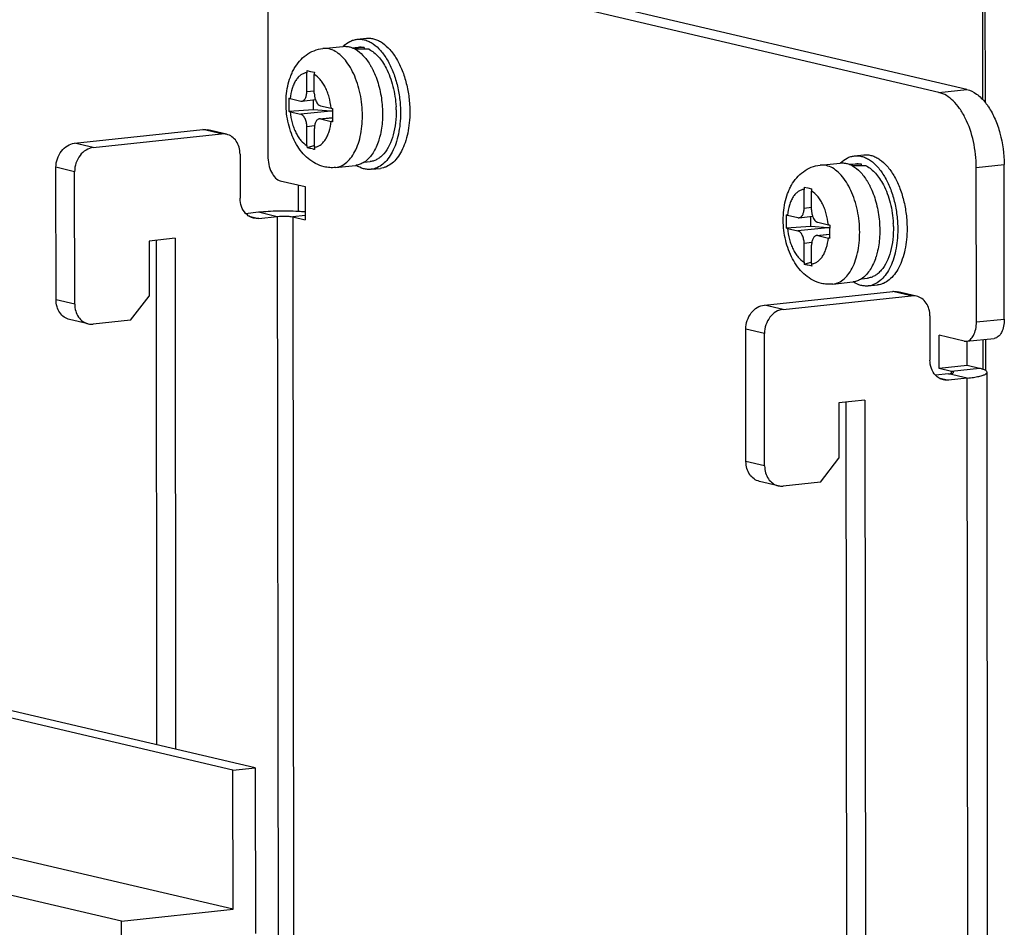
# Model space of a CAD drawing. Header units: millimetres. Extents: x 0 to 2731, y -3524 to -2222.
# Tile 156 of 221: x 2285 to 2329, y -3255 to -3214. Entities that reach past the tile are written whole.
import ezdxf

# ---------------------------------------------------------------- set-up
doc = ezdxf.new("R2010")
doc.units = ezdxf.units.MM
doc.header["$LTSCALE"] = 46.255
doc.layers.add('00_COMPONENTS', color=7, linetype='CONTINUOUS')

msp = doc.modelspace()

# ---------------------------------------------------------------- linework, layer by layer
at = {"layer": '00_COMPONENTS', "color": 7}
for p, q in [((2327.991, -3217.921), (2327.942, -3169.136)), ((2327.88, -3217.791), (2327.831, -3169.406)), ((2325.91, -3217.461), (2297.561, -3210.811)), ((2327.157, -3217.329), (2298.807, -3210.679)), ((2295.896, -3213.383), (2295.903, -3220.295)), ((2298.363, -3215.498), (2299.261, -3215.402)), ((2299.666, -3215.46), (2299.937, -3215.431)), ((2299.9, -3215.083), (2300.315, -3215.039)), ((2300.206, -3215.449), (2300.206, -3215.529)), ((2297.647, -3217.417), (2297.646, -3216.58)), ((2297.65, -3216.479), (2297.815, -3216.518)), ((2297.815, -3216.518), (2297.984, -3216.557)), ((2297.981, -3217.495), (2297.98, -3216.658)), ((2296.898, -3217.735), (2297.37, -3217.846)), ((2297.422, -3217.849), (2298.029, -3217.784)), ((2297.949, -3218.236), (2297.948, -3217.793)), ((2298.259, -3218.054), (2298.73, -3218.165)), ((2297.949, -3218.236), (2296.847, -3218.314)), ((2296.899, -3218.327), (2297.37, -3218.438)), ((2298.715, -3218.295), (2297.949, -3218.236)), ((2298.207, -3218.643), (2298.79, -3218.581)), ((2298.26, -3218.647), (2298.731, -3218.757)), ((2287.256, -3219.733), (2292.992, -3219.123)), ((2288.09, -3219.929), (2293.826, -3219.319)), ((2294.055, -3219.333), (2293.221, -3219.137)), ((2297.65, -3219.834), (2297.649, -3218.997)), ((2297.983, -3219.913), (2297.982, -3219.075)), ((2297.983, -3219.83), (2297.654, -3219.934)), ((2294.658, -3220.218), (2294.66, -3222.193)), ((2322.135, -3220.299), (2322.55, -3220.254)), ((2298.929, -3220.818), (2299.827, -3220.722)), ((2300.21, -3220.581), (2300.481, -3220.552)), ((2320.598, -3220.713), (2321.496, -3220.618)), ((2321.901, -3220.675), (2322.172, -3220.647)), ((2322.441, -3220.664), (2322.441, -3220.745)), ((2328.835, -3227.595), (2328.828, -3220.683)), ((2286.432, -3226.734), (2286.426, -3220.809)), ((2287.266, -3226.93), (2287.26, -3221.005)), ((2300.518, -3220.9), (2300.934, -3220.856)), ((2327.588, -3227.728), (2327.581, -3220.815)), ((2295.339, -3247.669), (2184.164, -3221.59)), ((2296.46, -3221.413), (2297.572, -3221.674)), ((2297.262, -3221.601), (2297.264, -3222.771)), ((2294.341, -3247.775), (2183.166, -3221.696)), ((2297.572, -3221.674), (2297.573, -3223.155)), ((2319.882, -3222.633), (2319.881, -3221.795)), ((2319.885, -3221.695), (2320.05, -3221.734)), ((2320.05, -3221.734), (2320.219, -3221.773)), ((2320.216, -3222.711), (2320.215, -3221.874)), ((2294.91, -3222.87), (2295.49, -3222.808)), ((2319.133, -3222.951), (2319.605, -3223.061)), ((2295.492, -3223.092), (2296.324, -3223.004)), ((2297.017, -3223.025), (2297.573, -3223.155)), ((2319.657, -3223.065), (2320.264, -3223)), ((2320.184, -3223.452), (2320.184, -3223.009)), ((2320.494, -3223.27), (2320.966, -3223.38)), ((2320.184, -3223.452), (2319.082, -3223.53)), ((2319.134, -3223.543), (2319.605, -3223.654)), ((2320.95, -3223.511), (2320.184, -3223.452)), ((2320.442, -3223.859), (2321.025, -3223.797)), ((2291.752, -3223.984), (2290.588, -3224.108)), ((2290.588, -3224.108), (2290.591, -3226.576)), ((2290.942, -3246.638), (2290.919, -3224.072)), ((2291.752, -3223.984), (2291.776, -3246.833)), ((2319.885, -3225.05), (2319.884, -3224.213)), ((2320.495, -3223.862), (2320.966, -3223.973)), ((2320.218, -3225.128), (2320.217, -3224.291)), ((2320.218, -3225.046), (2319.889, -3225.15)), ((2321.164, -3226.033), (2322.062, -3225.938)), ((2322.445, -3225.797), (2322.716, -3225.768)), ((2318.107, -3226.97), (2323.843, -3226.36)), ((2322.753, -3226.116), (2323.169, -3226.072)), ((2324.906, -3226.57), (2324.073, -3226.374)), ((2289.761, -3227.652), (2290.591, -3226.576)), ((2318.941, -3227.166), (2324.677, -3226.556)), ((2287.869, -3227.815), (2287.035, -3227.619)), ((2289.761, -3227.652), (2288.098, -3227.829)), ((2325.509, -3227.455), (2325.511, -3229.43)), ((2294.348, -3253.996), (2183.172, -3227.918)), ((2317.283, -3233.971), (2317.277, -3228.046)), ((2289.36, -3254.527), (2178.185, -3228.448)), ((2318.117, -3234.167), (2318.111, -3228.242)), ((2325.923, -3229.805), (2325.921, -3228.324)), ((2327.033, -3228.585), (2325.921, -3228.324)), ((2327.138, -3228.592), (2328.385, -3228.459)), ((2327.17, -3229.673), (2327.169, -3228.592)), ((2327.892, -3229.851), (2327.891, -3228.512)), ((2328.004, -3229.902), (2328.002, -3228.5)), ((2327.17, -3229.673), (2325.923, -3229.805)), ((2326.479, -3229.936), (2325.923, -3229.805)), ((2327.726, -3229.803), (2327.17, -3229.673)), ((2328.099, -3265.528), (2328.063, -3229.978)), ((2326.341, -3230.045), (2325.762, -3230.107)), ((2327.175, -3230.241), (2326.344, -3230.329)), ((2322.603, -3231.221), (2321.44, -3231.344)), ((2321.808, -3269.044), (2321.77, -3231.309)), ((2322.603, -3231.221), (2322.642, -3269.24)), ((2321.44, -3231.344), (2321.442, -3233.813)), ((2320.612, -3234.889), (2321.442, -3233.813)), ((2318.72, -3235.052), (2317.886, -3234.856)), ((2320.612, -3234.889), (2318.949, -3235.066)), ((2294.341, -3247.775), (2295.339, -3247.669)), ((2294.348, -3253.996), (2294.341, -3247.775)), ((2295.339, -3247.669), (2295.346, -3255.075)), ((2289.36, -3254.527), (2294.348, -3253.996)), ((2289.383, -3276.647), (2289.36, -3254.527))]:
    msp.add_line(p, q, dxfattribs=at)
at = {"layer": '00_COMPONENTS', "color": 4}
for p, q in [((2297.647, -3217.417), (2297.981, -3217.382)), ((2325.91, -3217.461), (2327.157, -3217.329)), ((2298.715, -3218.295), (2297.37, -3218.438)), ((2297.99, -3218.961), (2297.649, -3218.997)), ((2298.26, -3218.647), (2298.79, -3218.59)), ((2293.826, -3219.319), (2292.992, -3219.123)), ((2288.09, -3219.929), (2287.256, -3219.733)), ((2327.581, -3220.815), (2328.828, -3220.683)), ((2287.26, -3221.005), (2286.426, -3220.809)), ((2295.49, -3222.808), (2296.324, -3223.004)), ((2319.882, -3222.633), (2320.216, -3222.597)), ((2295.055, -3222.99), (2295.492, -3223.092)), ((2296.324, -3223.004), (2296.36, -3258.554)), ((2297.573, -3222.966), (2297.017, -3223.025)), ((2297.017, -3223.025), (2297.053, -3258.575)), ((2320.95, -3223.511), (2319.605, -3223.654)), ((2320.495, -3223.862), (2321.025, -3223.806)), ((2320.225, -3224.176), (2319.884, -3224.213)), ((2324.677, -3226.556), (2323.843, -3226.36)), ((2287.266, -3226.93), (2286.432, -3226.734)), ((2318.941, -3227.166), (2318.107, -3226.97)), ((2327.588, -3227.728), (2328.835, -3227.595)), ((2318.111, -3228.242), (2317.277, -3228.046)), ((2327.726, -3229.803), (2326.479, -3229.936)), ((2326.479, -3230.023), (2326.479, -3229.936)), ((2325.906, -3230.226), (2326.344, -3230.329)), ((2327.175, -3230.241), (2326.341, -3230.045)), ((2327.211, -3265.791), (2327.175, -3230.241)), ((2318.117, -3234.167), (2317.283, -3233.971))]:
    msp.add_line(p, q, dxfattribs=at)
at = {"layer": '00_COMPONENTS', "color": 7}
for centre, radius, start, end in [((2299.346, -3216.203), 0.806, 94.6824, 96.0705), ((2298.869, -3216.579), 1.223, 175.3432, 180.0511), ((2299.203, -3216.657), 1.223, 175.3432, 180.0511), ((2297.031, -3218.333), 4.61, 1.2267, 2.85), ((2324.213, -3218.443), 25.424, 179.401, 180.311), ((2320.152, -3218.492), 21.363, 180.2384, 180.7445), ((2298.841, -3219.833), 1.192, 180.045, 184.8355), ((2299.175, -3219.912), 1.192, 180.045, 184.8355), ((2299.741, -3219.921), 0.806, 276.0706, 277.3964), ((2300.617, -3219.524), 1.423, 237.1594, 237.3895), ((2321.581, -3221.419), 0.806, 94.6824, 96.0705), ((2321.104, -3221.794), 1.223, 175.3432, 180.0511), ((2321.438, -3221.872), 1.223, 175.3432, 180.0511), ((2319.266, -3223.549), 4.61, 1.2267, 2.85), ((2346.449, -3223.659), 25.424, 179.401, 180.311), ((2342.387, -3223.708), 21.363, 180.2384, 180.7445), ((2321.076, -3225.049), 1.192, 180.045, 184.8355), ((2321.41, -3225.127), 1.192, 180.045, 184.8355), ((2321.976, -3225.137), 0.806, 276.0706, 277.3964), ((2322.852, -3224.74), 1.423, 237.1594, 237.3895)]:
    msp.add_arc(centre, radius, start, end, dxfattribs=at)
for centre, major_axis, ratio, start_param, end_param in [((2300.209, -3217.992), (7.139, 0.309), 0.355602, 1.555747, 1.626502), ((2299.322, -3218.086), (7.139, 0.309), 0.355602, 1.399775, 1.486305), ((2298.716, -3218.789), (0.456, -0.27), 0.911488, 1.922043, 2.066299), ((2322.444, -3223.207), (7.139, 0.309), 0.355602, 1.555747, 1.626502), ((2321.557, -3223.302), (7.139, 0.309), 0.355602, 1.399775, 1.486305), ((2320.951, -3224.004), (0.456, -0.27), 0.911488, 1.922043, 2.066299)]:
    msp.add_ellipse(centre, major_axis=major_axis, ratio=ratio, start_param=start_param, end_param=end_param, dxfattribs=at)
for points, knots in [([(2299.28, -3215.4), (2299.367, -3215.314), (2299.513, -3215.201), (2299.732, -3215.112), (2299.844, -3215.089), (2299.9, -3215.083)], [0, 0, 0, 0, 0.520595, 0.763195, 1, 1, 1, 1]), ([(2299.28, -3215.4), (2299.302, -3215.399), (2299.389, -3215.395), (2299.477, -3215.406), (2299.541, -3215.421)], [0, 0, 0, 0, 0.247196, 1, 1, 1, 1]), ([(2299.541, -3215.421), (2299.552, -3215.423), (2299.594, -3215.434), (2299.635, -3215.447), (2299.666, -3215.459)], [0, 0, 0, 0, 0.246421, 1, 1, 1, 1]), ([(2299.666, -3215.459), (2299.678, -3215.464), (2299.729, -3215.485), (2299.779, -3215.51), (2299.815, -3215.53)], [0, 0, 0, 0, 0.244825, 1, 1, 1, 1]), ([(2299.9, -3215.083), (2299.958, -3215.077), (2300.079, -3215.076), (2300.26, -3215.111), (2300.44, -3215.182), (2300.683, -3215.326), (2300.97, -3215.595), (2301.265, -3216.017), (2301.509, -3216.53), (2301.693, -3217.111), (2301.808, -3217.733), (2301.835, -3218.159), (2301.835, -3218.373)], [0, 0, 0, 0, 0.042364, 0.085883, 0.131569, 0.180207, 0.287977, 0.410865, 0.54738, 0.694164, 0.846719, 1, 1, 1, 1]), ([(2299.937, -3215.431), (2299.981, -3215.426), (2300.072, -3215.425), (2300.162, -3215.438), (2300.206, -3215.449)], [0, 0, 0, 0, 0.495077, 1, 1, 1, 1]), ([(2300.315, -3215.039), (2300.374, -3215.032), (2300.495, -3215.032), (2300.676, -3215.067), (2300.855, -3215.138), (2301.098, -3215.282), (2301.386, -3215.551), (2301.68, -3215.973), (2301.925, -3216.486), (2302.109, -3217.067), (2302.223, -3217.688), (2302.25, -3218.115), (2302.25, -3218.329)], [0, 0, 0, 0, 0.042364, 0.085883, 0.131569, 0.180207, 0.287977, 0.410865, 0.54738, 0.694164, 0.846719, 1, 1, 1, 1]), ([(2298.419, -3220.785), (2298.288, -3220.755), (2298.033, -3220.659), (2297.695, -3220.429), (2297.408, -3220.133), (2297.171, -3219.785), (2296.983, -3219.395), (2296.842, -3218.973), (2296.75, -3218.529), (2296.709, -3218.075), (2296.719, -3217.623), (2296.781, -3217.186), (2296.879, -3216.838), (2296.986, -3216.578), (2297.111, -3216.334), (2297.306, -3216.055), (2297.604, -3215.776), (2297.962, -3215.578), (2298.228, -3215.512), (2298.363, -3215.498)], [0, 0, 0, 0, 0.059599, 0.11915, 0.179293, 0.240908, 0.304557, 0.370214, 0.437273, 0.504742, 0.571519, 0.636689, 0.699782, 0.730593, 0.760987, 0.82088, 0.88038, 0.940067, 1, 1, 1, 1]), ([(2299.815, -3215.53), (2299.942, -3215.602), (2300.12, -3215.75), (2300.323, -3215.99), (2300.418, -3216.131), (2300.463, -3216.206)], [0, 0, 0, 0, 0.462781, 0.722258, 1, 1, 1, 1]), ([(2300.429, -3215.532), (2300.584, -3215.612), (2300.8, -3215.795), (2301.035, -3216.1), (2301.142, -3216.281), (2301.192, -3216.378)], [0, 0, 0, 0, 0.454531, 0.716393, 1, 1, 1, 1]), ([(2300.463, -3216.206), (2300.468, -3216.213), (2300.486, -3216.242), (2300.503, -3216.272), (2300.515, -3216.294)], [0, 0, 0, 0, 0.24796, 1, 1, 1, 1]), ([(2300.515, -3216.294), (2300.522, -3216.306), (2300.549, -3216.355), (2300.575, -3216.404), (2300.594, -3216.442)], [0, 0, 0, 0, 0.247031, 1, 1, 1, 1]), ([(2300.594, -3216.442), (2300.704, -3216.663), (2300.882, -3217.143), (2301.024, -3217.905), (2301.045, -3218.679), (2300.972, -3219.187), (2300.911, -3219.426)], [0, 0, 0, 0, 0.242241, 0.5, 0.757759, 1, 1, 1, 1]), ([(2301.192, -3216.378), (2301.257, -3216.503), (2301.374, -3216.768), (2301.506, -3217.192), (2301.596, -3217.641), (2301.627, -3217.949), (2301.634, -3218.104)], [0, 0, 0, 0, 0.235051, 0.483626, 0.740525, 1, 1, 1, 1]), ([(2297.422, -3217.849), (2297.438, -3217.847), (2297.47, -3217.838), (2297.514, -3217.81), (2297.553, -3217.769), (2297.6, -3217.694), (2297.638, -3217.575), (2297.647, -3217.472), (2297.647, -3217.417)], [0, 0, 0, 0, 0.090832, 0.187472, 0.29424, 0.413318, 0.687749, 1, 1, 1, 1]), ([(2297.981, -3217.495), (2297.981, -3217.545), (2297.989, -3217.643), (2298.013, -3217.739), (2298.029, -3217.784)], [0, 0, 0, 0, 0.505754, 1, 1, 1, 1]), ([(2327.581, -3220.815), (2327.581, -3220.425), (2327.497, -3219.664), (2327.203, -3218.778), (2326.857, -3218.184), (2326.501, -3217.751), (2326.151, -3217.518), (2325.91, -3217.461)], [0, 0, 0, 0, 0.295447, 0.574831, 0.700267, 0.813093, 1, 1, 1, 1]), ([(2327.157, -3217.329), (2327.312, -3217.365), (2327.63, -3217.525), (2327.875, -3217.775), (2327.991, -3217.921)], [0, 0, 0, 0, 0.459563, 1, 1, 1, 1]), ([(2296.846, -3217.721), (2296.845, -3217.82), (2296.844, -3218.018), (2296.845, -3218.215), (2296.847, -3218.314)], [0, 0, 0, 0, 0.500239, 1, 1, 1, 1]), ([(2296.846, -3217.721), (2296.85, -3217.723), (2296.868, -3217.727), (2296.885, -3217.732), (2296.898, -3217.735)], [0, 0, 0, 0, 0.235917, 1, 1, 1, 1]), ([(2297.37, -3217.846), (2297.374, -3217.847), (2297.391, -3217.85), (2297.409, -3217.85), (2297.422, -3217.849)], [0, 0, 0, 0, 0.2545, 1, 1, 1, 1]), ([(2298.029, -3217.784), (2298.041, -3217.819), (2298.069, -3217.883), (2298.124, -3217.965), (2298.186, -3218.025), (2298.235, -3218.049), (2298.259, -3218.054)], [0, 0, 0, 0, 0.299398, 0.567591, 0.799959, 1, 1, 1, 1]), ([(2327.991, -3217.921), (2328.003, -3217.936), (2328.051, -3217.997), (2328.095, -3218.06), (2328.128, -3218.109)], [0, 0, 0, 0, 0.245005, 1, 1, 1, 1]), ([(2296.899, -3218.327), (2296.894, -3218.326), (2296.877, -3218.322), (2296.86, -3218.318), (2296.847, -3218.314)], [0, 0, 0, 0, 0.263987, 1, 1, 1, 1]), ([(2297.649, -3218.997), (2297.649, -3218.932), (2297.635, -3218.805), (2297.586, -3218.657), (2297.528, -3218.559), (2297.481, -3218.501), (2297.428, -3218.459), (2297.389, -3218.442), (2297.37, -3218.438)], [0, 0, 0, 0, 0.294945, 0.573854, 0.699077, 0.811711, 0.91141, 1, 1, 1, 1]), ([(2298.73, -3218.165), (2298.735, -3218.166), (2298.755, -3218.17), (2298.775, -3218.175), (2298.791, -3218.177)], [0, 0, 0, 0, 0.238349, 1, 1, 1, 1]), ([(2301.835, -3218.373), (2301.835, -3218.537), (2301.82, -3218.857), (2301.75, -3219.32), (2301.636, -3219.745), (2301.479, -3220.119), (2301.285, -3220.431), (2301.057, -3220.674), (2300.838, -3220.813), (2300.656, -3220.878), (2300.564, -3220.895), (2300.518, -3220.9)], [0, 0, 0, 0, 0.15955, 0.31225, 0.455402, 0.586961, 0.705884, 0.812513, 0.909035, 0.9549, 1, 1, 1, 1]), ([(2302.25, -3218.329), (2302.251, -3218.492), (2302.236, -3218.813), (2302.166, -3219.276), (2302.051, -3219.701), (2301.895, -3220.074), (2301.7, -3220.387), (2301.472, -3220.63), (2301.254, -3220.769), (2301.072, -3220.834), (2300.98, -3220.851), (2300.934, -3220.856)], [0, 0, 0, 0, 0.15955, 0.31225, 0.455402, 0.586961, 0.705884, 0.812513, 0.909035, 0.9549, 1, 1, 1, 1]), ([(2301.639, -3218.235), (2301.643, -3218.43), (2301.627, -3218.81), (2301.558, -3219.185), (2301.51, -3219.362)], [0, 0, 0, 0, 0.515907, 1, 1, 1, 1]), ([(2328.128, -3218.109), (2328.241, -3218.28), (2328.443, -3218.661), (2328.736, -3219.513), (2328.827, -3220.212), (2328.828, -3220.683)], [0, 0, 0, 0, 0.228172, 0.477063, 1, 1, 1, 1]), ([(2298.207, -3218.643), (2298.192, -3218.645), (2298.159, -3218.654), (2298.115, -3218.682), (2298.076, -3218.723), (2298.03, -3218.798), (2297.992, -3218.917), (2297.982, -3219.021), (2297.982, -3219.075)], [0, 0, 0, 0, 0.090832, 0.187472, 0.29424, 0.413318, 0.687749, 1, 1, 1, 1]), ([(2298.26, -3218.647), (2298.255, -3218.646), (2298.238, -3218.642), (2298.22, -3218.642), (2298.207, -3218.643)], [0, 0, 0, 0, 0.2545, 1, 1, 1, 1]), ([(2298.791, -3218.77), (2298.786, -3218.769), (2298.766, -3218.765), (2298.746, -3218.761), (2298.731, -3218.757)], [0, 0, 0, 0, 0.261549, 1, 1, 1, 1]), ([(2294.658, -3220.218), (2294.658, -3220.114), (2294.631, -3219.911), (2294.507, -3219.638), (2294.311, -3219.431), (2294.141, -3219.353), (2294.055, -3219.333)], [0, 0, 0, 0, 0.271091, 0.527873, 0.76907, 1, 1, 1, 1]), ([(2301.51, -3219.362), (2301.465, -3219.524), (2301.357, -3219.821), (2301.154, -3220.146), (2300.96, -3220.341), (2300.809, -3220.449), (2300.649, -3220.522), (2300.537, -3220.546), (2300.481, -3220.552)], [0, 0, 0, 0, 0.3024, 0.566338, 0.684481, 0.794666, 0.898925, 1, 1, 1, 1]), ([(2300.911, -3219.426), (2300.908, -3219.439), (2300.894, -3219.492), (2300.879, -3219.544), (2300.867, -3219.583)], [0, 0, 0, 0, 0.252881, 1, 1, 1, 1]), ([(2286.426, -3220.809), (2286.426, -3220.679), (2286.469, -3220.419), (2286.647, -3220.078), (2286.917, -3219.827), (2287.145, -3219.745), (2287.256, -3219.733)], [0, 0, 0, 0, 0.264651, 0.525492, 0.771711, 1, 1, 1, 1]), ([(2300.833, -3219.684), (2300.799, -3219.783), (2300.721, -3219.97), (2300.537, -3220.29), (2300.351, -3220.49), (2300.21, -3220.581)], [0, 0, 0, 0, 0.284345, 0.545752, 1, 1, 1, 1]), ([(2300.867, -3219.583), (2300.864, -3219.591), (2300.853, -3219.625), (2300.842, -3219.659), (2300.833, -3219.684)], [0, 0, 0, 0, 0.252103, 1, 1, 1, 1]), ([(2288.09, -3219.929), (2287.979, -3219.941), (2287.751, -3220.022), (2287.481, -3220.274), (2287.302, -3220.615), (2287.26, -3220.875), (2287.26, -3221.005)], [0, 0, 0, 0, 0.228289, 0.474508, 0.735349, 1, 1, 1, 1]), ([(2295.903, -3220.295), (2295.903, -3220.425), (2295.931, -3220.679), (2296.045, -3221.021), (2296.216, -3221.285), (2296.38, -3221.394), (2296.46, -3221.413)], [0, 0, 0, 0, 0.295721, 0.575298, 0.812919, 1, 1, 1, 1]), ([(2297.819, -3219.974), (2297.805, -3219.97), (2297.75, -3219.957), (2297.695, -3219.944), (2297.654, -3219.934)], [0, 0, 0, 0, 0.251904, 1, 1, 1, 1]), ([(2297.987, -3220.012), (2297.973, -3220.009), (2297.917, -3219.996), (2297.861, -3219.983), (2297.819, -3219.974)], [0, 0, 0, 0, 0.2521, 1, 1, 1, 1]), ([(2321.515, -3220.616), (2321.602, -3220.529), (2321.748, -3220.417), (2321.967, -3220.327), (2322.079, -3220.305), (2322.135, -3220.299)], [0, 0, 0, 0, 0.520595, 0.763195, 1, 1, 1, 1]), ([(2322.135, -3220.299), (2322.193, -3220.292), (2322.314, -3220.292), (2322.495, -3220.327), (2322.675, -3220.398), (2322.918, -3220.542), (2323.205, -3220.811), (2323.5, -3221.233), (2323.744, -3221.746), (2323.928, -3222.326), (2324.043, -3222.948), (2324.07, -3223.375), (2324.07, -3223.589)], [0, 0, 0, 0, 0.042364, 0.085883, 0.131569, 0.180207, 0.287977, 0.410865, 0.54738, 0.694164, 0.846719, 1, 1, 1, 1]), ([(2322.55, -3220.254), (2322.609, -3220.248), (2322.73, -3220.248), (2322.911, -3220.283), (2323.09, -3220.353), (2323.333, -3220.498), (2323.621, -3220.767), (2323.916, -3221.188), (2324.16, -3221.701), (2324.344, -3222.282), (2324.458, -3222.904), (2324.485, -3223.331), (2324.485, -3223.544)], [0, 0, 0, 0, 0.042364, 0.085883, 0.131569, 0.180207, 0.287977, 0.410865, 0.54738, 0.694164, 0.846719, 1, 1, 1, 1]), ([(2300.21, -3220.581), (2300.154, -3220.618), (2300.037, -3220.679), (2299.909, -3220.712), (2299.845, -3220.72)], [0, 0, 0, 0, 0.510093, 1, 1, 1, 1]), ([(2300.518, -3220.9), (2300.463, -3220.906), (2300.35, -3220.907), (2300.118, -3220.866), (2299.953, -3220.788), (2299.85, -3220.723)], [0, 0, 0, 0, 0.236945, 0.479622, 1, 1, 1, 1]), ([(2320.654, -3226.001), (2320.523, -3225.97), (2320.268, -3225.874), (2319.93, -3225.645), (2319.643, -3225.349), (2319.406, -3225.001), (2319.218, -3224.611), (2319.077, -3224.189), (2318.985, -3223.745), (2318.944, -3223.291), (2318.954, -3222.839), (2319.016, -3222.401), (2319.114, -3222.054), (2319.221, -3221.794), (2319.346, -3221.55), (2319.541, -3221.27), (2319.839, -3220.992), (2320.197, -3220.793), (2320.464, -3220.728), (2320.598, -3220.713)], [0, 0, 0, 0, 0.059599, 0.11915, 0.179293, 0.240908, 0.304557, 0.370214, 0.437273, 0.504742, 0.571519, 0.636689, 0.699782, 0.730593, 0.760987, 0.82088, 0.88038, 0.940067, 1, 1, 1, 1]), ([(2321.515, -3220.616), (2321.537, -3220.614), (2321.624, -3220.611), (2321.712, -3220.621), (2321.776, -3220.636)], [0, 0, 0, 0, 0.247196, 1, 1, 1, 1]), ([(2321.776, -3220.636), (2321.787, -3220.639), (2321.829, -3220.649), (2321.87, -3220.663), (2321.901, -3220.675)], [0, 0, 0, 0, 0.246421, 1, 1, 1, 1]), ([(2321.901, -3220.675), (2321.913, -3220.68), (2321.964, -3220.701), (2322.014, -3220.725), (2322.05, -3220.746)], [0, 0, 0, 0, 0.244825, 1, 1, 1, 1]), ([(2322.05, -3220.746), (2322.177, -3220.818), (2322.355, -3220.966), (2322.558, -3221.206), (2322.653, -3221.347), (2322.698, -3221.421)], [0, 0, 0, 0, 0.462781, 0.722258, 1, 1, 1, 1]), ([(2322.172, -3220.647), (2322.216, -3220.642), (2322.307, -3220.64), (2322.397, -3220.654), (2322.441, -3220.664)], [0, 0, 0, 0, 0.495077, 1, 1, 1, 1]), ([(2322.664, -3220.747), (2322.819, -3220.827), (2323.035, -3221.011), (2323.27, -3221.316), (2323.377, -3221.497), (2323.427, -3221.594)], [0, 0, 0, 0, 0.454531, 0.716393, 1, 1, 1, 1]), ([(2298.929, -3220.818), (2298.844, -3220.827), (2298.672, -3220.83), (2298.502, -3220.805), (2298.419, -3220.785)], [0, 0, 0, 0, 0.500523, 1, 1, 1, 1]), ([(2322.698, -3221.421), (2322.703, -3221.429), (2322.721, -3221.458), (2322.738, -3221.488), (2322.751, -3221.51)], [0, 0, 0, 0, 0.24796, 1, 1, 1, 1]), ([(2322.751, -3221.51), (2322.757, -3221.522), (2322.784, -3221.571), (2322.81, -3221.62), (2322.829, -3221.657)], [0, 0, 0, 0, 0.247031, 1, 1, 1, 1]), ([(2323.427, -3221.594), (2323.492, -3221.719), (2323.609, -3221.984), (2323.741, -3222.408), (2323.831, -3222.857), (2323.862, -3223.165), (2323.87, -3223.32)], [0, 0, 0, 0, 0.235051, 0.483626, 0.740525, 1, 1, 1, 1]), ([(2322.829, -3221.657), (2322.939, -3221.878), (2323.117, -3222.359), (2323.259, -3223.121), (2323.28, -3223.895), (2323.207, -3224.402), (2323.146, -3224.641)], [0, 0, 0, 0, 0.242241, 0.5, 0.757759, 1, 1, 1, 1]), ([(2294.91, -3222.871), (2294.828, -3222.785), (2294.7, -3222.567), (2294.66, -3222.32), (2294.66, -3222.193)], [0, 0, 0, 0, 0.48221, 1, 1, 1, 1]), ([(2295.263, -3223.078), (2295.197, -3223.063), (2295.066, -3223.01), (2294.958, -3222.922), (2294.91, -3222.871)], [0, 0, 0, 0, 0.493251, 1, 1, 1, 1]), ([(2295.49, -3222.808), (2295.776, -3222.778), (2296.368, -3222.747), (2296.96, -3222.755), (2297.264, -3222.771)], [0, 0, 0, 0, 0.485501, 1, 1, 1, 1]), ([(2297.264, -3222.771), (2297.291, -3222.773), (2297.394, -3222.779), (2297.497, -3222.786), (2297.574, -3222.793)], [0, 0, 0, 0, 0.256768, 1, 1, 1, 1]), ([(2319.081, -3222.937), (2319.08, -3223.036), (2319.079, -3223.233), (2319.08, -3223.431), (2319.082, -3223.53)], [0, 0, 0, 0, 0.500239, 1, 1, 1, 1]), ([(2319.081, -3222.937), (2319.085, -3222.938), (2319.103, -3222.943), (2319.12, -3222.948), (2319.133, -3222.951)], [0, 0, 0, 0, 0.235917, 1, 1, 1, 1]), ([(2319.657, -3223.065), (2319.673, -3223.063), (2319.705, -3223.054), (2319.749, -3223.026), (2319.788, -3222.985), (2319.835, -3222.91), (2319.873, -3222.79), (2319.882, -3222.687), (2319.882, -3222.633)], [0, 0, 0, 0, 0.090832, 0.187472, 0.29424, 0.413318, 0.687749, 1, 1, 1, 1]), ([(2320.216, -3222.711), (2320.216, -3222.761), (2320.224, -3222.859), (2320.248, -3222.954), (2320.264, -3223)], [0, 0, 0, 0, 0.505754, 1, 1, 1, 1]), ([(2296.324, -3223.004), (2296.448, -3222.991), (2296.634, -3222.986), (2296.866, -3223), (2296.972, -3223.014), (2297.017, -3223.025)], [0, 0, 0, 0, 0.539653, 0.799242, 1, 1, 1, 1]), ([(2319.605, -3223.061), (2319.609, -3223.062), (2319.626, -3223.066), (2319.644, -3223.066), (2319.657, -3223.065)], [0, 0, 0, 0, 0.2545, 1, 1, 1, 1]), ([(2320.264, -3223), (2320.276, -3223.035), (2320.304, -3223.099), (2320.359, -3223.181), (2320.421, -3223.241), (2320.47, -3223.264), (2320.494, -3223.27)], [0, 0, 0, 0, 0.299398, 0.567591, 0.799959, 1, 1, 1, 1]), ([(2320.966, -3223.38), (2320.97, -3223.382), (2320.99, -3223.386), (2321.011, -3223.39), (2321.026, -3223.393)], [0, 0, 0, 0, 0.238349, 1, 1, 1, 1]), ([(2319.134, -3223.543), (2319.129, -3223.542), (2319.112, -3223.538), (2319.095, -3223.533), (2319.082, -3223.53)], [0, 0, 0, 0, 0.263987, 1, 1, 1, 1]), ([(2319.884, -3224.213), (2319.884, -3224.148), (2319.87, -3224.021), (2319.821, -3223.873), (2319.763, -3223.774), (2319.716, -3223.717), (2319.663, -3223.675), (2319.624, -3223.658), (2319.605, -3223.654)], [0, 0, 0, 0, 0.294945, 0.573854, 0.699077, 0.811711, 0.91141, 1, 1, 1, 1]), ([(2324.07, -3223.589), (2324.07, -3223.752), (2324.055, -3224.073), (2323.985, -3224.536), (2323.871, -3224.96), (2323.714, -3225.334), (2323.52, -3225.647), (2323.292, -3225.89), (2323.073, -3226.029), (2322.891, -3226.094), (2322.799, -3226.111), (2322.753, -3226.116)], [0, 0, 0, 0, 0.15955, 0.31225, 0.455402, 0.586961, 0.705884, 0.812513, 0.909035, 0.9549, 1, 1, 1, 1]), ([(2324.485, -3223.544), (2324.486, -3223.708), (2324.471, -3224.029), (2324.401, -3224.492), (2324.286, -3224.916), (2324.13, -3225.29), (2323.935, -3225.603), (2323.707, -3225.846), (2323.489, -3225.985), (2323.307, -3226.049), (2323.215, -3226.067), (2323.169, -3226.072)], [0, 0, 0, 0, 0.15955, 0.31225, 0.455402, 0.586961, 0.705884, 0.812513, 0.909035, 0.9549, 1, 1, 1, 1]), ([(2323.874, -3223.45), (2323.878, -3223.646), (2323.862, -3224.026), (2323.793, -3224.401), (2323.745, -3224.578)], [0, 0, 0, 0, 0.515907, 1, 1, 1, 1]), ([(2320.442, -3223.859), (2320.427, -3223.861), (2320.394, -3223.869), (2320.35, -3223.898), (2320.311, -3223.939), (2320.265, -3224.014), (2320.227, -3224.133), (2320.217, -3224.236), (2320.217, -3224.291)], [0, 0, 0, 0, 0.090832, 0.187472, 0.29424, 0.413318, 0.687749, 1, 1, 1, 1]), ([(2320.495, -3223.862), (2320.49, -3223.861), (2320.473, -3223.858), (2320.455, -3223.858), (2320.442, -3223.859)], [0, 0, 0, 0, 0.2545, 1, 1, 1, 1]), ([(2321.027, -3223.986), (2321.021, -3223.985), (2321.001, -3223.981), (2320.981, -3223.976), (2320.966, -3223.973)], [0, 0, 0, 0, 0.261549, 1, 1, 1, 1]), ([(2323.745, -3224.578), (2323.7, -3224.739), (2323.592, -3225.037), (2323.389, -3225.362), (2323.195, -3225.557), (2323.044, -3225.664), (2322.884, -3225.737), (2322.772, -3225.762), (2322.716, -3225.768)], [0, 0, 0, 0, 0.3024, 0.566338, 0.684481, 0.794666, 0.898925, 1, 1, 1, 1]), ([(2323.146, -3224.641), (2323.143, -3224.655), (2323.129, -3224.707), (2323.114, -3224.76), (2323.102, -3224.798)], [0, 0, 0, 0, 0.252881, 1, 1, 1, 1]), ([(2320.054, -3225.189), (2320.04, -3225.186), (2319.985, -3225.173), (2319.93, -3225.16), (2319.889, -3225.15)], [0, 0, 0, 0, 0.251904, 1, 1, 1, 1]), ([(2323.068, -3224.9), (2323.034, -3224.999), (2322.956, -3225.186), (2322.772, -3225.506), (2322.586, -3225.705), (2322.445, -3225.797)], [0, 0, 0, 0, 0.284345, 0.545752, 1, 1, 1, 1]), ([(2323.102, -3224.798), (2323.099, -3224.807), (2323.088, -3224.841), (2323.077, -3224.874), (2323.068, -3224.9)], [0, 0, 0, 0, 0.252103, 1, 1, 1, 1]), ([(2320.222, -3225.228), (2320.208, -3225.225), (2320.152, -3225.212), (2320.096, -3225.199), (2320.054, -3225.189)], [0, 0, 0, 0, 0.2521, 1, 1, 1, 1]), ([(2321.164, -3226.033), (2321.079, -3226.042), (2320.907, -3226.046), (2320.737, -3226.021), (2320.654, -3226.001)], [0, 0, 0, 0, 0.500523, 1, 1, 1, 1]), ([(2322.445, -3225.797), (2322.389, -3225.834), (2322.272, -3225.895), (2322.144, -3225.928), (2322.08, -3225.936)], [0, 0, 0, 0, 0.510093, 1, 1, 1, 1]), ([(2322.753, -3226.116), (2322.698, -3226.122), (2322.585, -3226.123), (2322.353, -3226.082), (2322.188, -3226.004), (2322.085, -3225.938)], [0, 0, 0, 0, 0.236945, 0.479622, 1, 1, 1, 1]), ([(2287.035, -3227.619), (2286.949, -3227.599), (2286.779, -3227.521), (2286.583, -3227.314), (2286.459, -3227.042), (2286.432, -3226.838), (2286.432, -3226.734)], [0, 0, 0, 0, 0.23093, 0.472127, 0.728909, 1, 1, 1, 1]), ([(2325.509, -3227.455), (2325.509, -3227.351), (2325.482, -3227.147), (2325.358, -3226.875), (2325.162, -3226.668), (2324.993, -3226.59), (2324.906, -3226.57)], [0, 0, 0, 0, 0.271091, 0.527873, 0.76907, 1, 1, 1, 1]), ([(2287.266, -3226.93), (2287.266, -3227.034), (2287.293, -3227.237), (2287.417, -3227.51), (2287.613, -3227.717), (2287.783, -3227.795), (2287.869, -3227.815)], [0, 0, 0, 0, 0.271091, 0.527873, 0.76907, 1, 1, 1, 1]), ([(2317.277, -3228.046), (2317.277, -3227.916), (2317.32, -3227.656), (2317.498, -3227.315), (2317.768, -3227.064), (2317.996, -3226.982), (2318.107, -3226.97)], [0, 0, 0, 0, 0.264651, 0.525492, 0.771711, 1, 1, 1, 1]), ([(2318.941, -3227.166), (2318.83, -3227.178), (2318.602, -3227.259), (2318.332, -3227.51), (2318.154, -3227.852), (2318.111, -3228.112), (2318.111, -3228.242)], [0, 0, 0, 0, 0.228289, 0.474508, 0.735349, 1, 1, 1, 1]), ([(2327.138, -3228.592), (2327.202, -3228.585), (2327.341, -3228.518), (2327.481, -3228.316), (2327.57, -3228.043), (2327.588, -3227.837), (2327.588, -3227.728)], [0, 0, 0, 0, 0.186112, 0.411524, 0.686779, 1, 1, 1, 1]), ([(2328.835, -3227.595), (2328.835, -3227.704), (2328.816, -3227.911), (2328.728, -3228.184), (2328.587, -3228.385), (2328.449, -3228.452), (2328.385, -3228.459)], [0, 0, 0, 0, 0.313221, 0.588476, 0.813888, 1, 1, 1, 1]), ([(2325.761, -3230.108), (2325.68, -3230.022), (2325.551, -3229.804), (2325.511, -3229.557), (2325.511, -3229.43)], [0, 0, 0, 0, 0.48221, 1, 1, 1, 1]), ([(2326.341, -3230.045), (2326.372, -3230.042), (2326.427, -3230.035), (2326.497, -3230.019), (2326.541, -3230.006), (2326.563, -3229.987), (2326.563, -3229.979)], [0, 0, 0, 0, 0.393575, 0.697512, 0.897721, 1, 1, 1, 1]), ([(2326.563, -3229.979), (2326.563, -3229.969), (2326.529, -3229.947), (2326.5, -3229.941), (2326.479, -3229.936)], [0, 0, 0, 0, 0.321908, 1, 1, 1, 1]), ([(2328.004, -3229.902), (2327.969, -3229.88), (2327.877, -3229.842), (2327.782, -3229.816), (2327.726, -3229.803)], [0, 0, 0, 0, 0.416123, 1, 1, 1, 1]), ([(2328.063, -3229.978), (2328.063, -3229.971), (2328.056, -3229.938), (2328.026, -3229.916), (2328.004, -3229.902)], [0, 0, 0, 0, 0.197592, 1, 1, 1, 1]), ([(2328.006, -3230.053), (2328.014, -3230.047), (2328.04, -3230.029), (2328.063, -3230), (2328.063, -3229.978)], [0, 0, 0, 0, 0.323819, 1, 1, 1, 1]), ([(2326.114, -3230.315), (2326.048, -3230.3), (2325.918, -3230.247), (2325.809, -3230.159), (2325.761, -3230.108)], [0, 0, 0, 0, 0.493251, 1, 1, 1, 1]), ([(2327.175, -3230.241), (2327.271, -3230.23), (2327.447, -3230.208), (2327.685, -3230.166), (2327.867, -3230.118), (2327.968, -3230.077), (2328.006, -3230.053)], [0, 0, 0, 0, 0.338112, 0.622695, 0.844761, 1, 1, 1, 1]), ([(2317.886, -3234.856), (2317.8, -3234.836), (2317.631, -3234.758), (2317.434, -3234.551), (2317.311, -3234.279), (2317.283, -3234.075), (2317.283, -3233.971)], [0, 0, 0, 0, 0.23093, 0.472127, 0.728909, 1, 1, 1, 1]), ([(2318.117, -3234.167), (2318.117, -3234.271), (2318.144, -3234.474), (2318.268, -3234.747), (2318.464, -3234.954), (2318.634, -3235.032), (2318.72, -3235.052)], [0, 0, 0, 0, 0.271091, 0.527873, 0.76907, 1, 1, 1, 1])]:
    msp.add_open_spline(points, degree=3, knots=knots, dxfattribs=at)
at = {"layer": '00_COMPONENTS', "color": 4}
for points, knots in [([(2298.643, -3215.516), (2298.597, -3215.505), (2298.504, -3215.491), (2298.409, -3215.493), (2298.363, -3215.498)], [0, 0, 0, 0, 0.504934, 1, 1, 1, 1]), ([(2298.929, -3220.818), (2298.974, -3220.813), (2299.064, -3220.796), (2299.242, -3220.729), (2299.454, -3220.585), (2299.671, -3220.335), (2299.853, -3220.013), (2299.993, -3219.631), (2300.088, -3219.201), (2300.136, -3218.736), (2300.134, -3218.252), (2300.083, -3217.765), (2299.984, -3217.291), (2299.841, -3216.846), (2299.658, -3216.444), (2299.442, -3216.098), (2299.198, -3215.82), (2298.933, -3215.619), (2298.739, -3215.538), (2298.643, -3215.516)], [0, 0, 0, 0, 0.021347, 0.043106, 0.089189, 0.140588, 0.198304, 0.26232, 0.331888, 0.405754, 0.482334, 0.559857, 0.636487, 0.710451, 0.780156, 0.844337, 0.90223, 0.953794, 1, 1, 1, 1]), ([(2297.646, -3216.58), (2297.6, -3216.584), (2297.506, -3216.606), (2297.374, -3216.677), (2297.254, -3216.784), (2297.148, -3216.924), (2297.057, -3217.094), (2296.956, -3217.362), (2296.914, -3217.583), (2296.898, -3217.735)], [0, 0, 0, 0, 0.094515, 0.193504, 0.300791, 0.41874, 0.548299, 0.68926, 1, 1, 1, 1]), ([(2298.73, -3218.165), (2298.714, -3217.998), (2298.669, -3217.753), (2298.569, -3217.444), (2298.478, -3217.233), (2298.371, -3217.045), (2298.22, -3216.84), (2298.081, -3216.714), (2297.98, -3216.658)], [0, 0, 0, 0, 0.288623, 0.427593, 0.560165, 0.684649, 0.799823, 1, 1, 1, 1]), ([(2296.899, -3218.327), (2296.916, -3218.494), (2296.961, -3218.739), (2297.061, -3219.048), (2297.152, -3219.259), (2297.258, -3219.447), (2297.409, -3219.652), (2297.548, -3219.778), (2297.65, -3219.834)], [0, 0, 0, 0, 0.288623, 0.427593, 0.560165, 0.684649, 0.799823, 1, 1, 1, 1]), ([(2297.983, -3219.913), (2298.03, -3219.908), (2298.124, -3219.886), (2298.255, -3219.815), (2298.375, -3219.708), (2298.481, -3219.568), (2298.572, -3219.399), (2298.673, -3219.13), (2298.715, -3218.909), (2298.731, -3218.757)], [0, 0, 0, 0, 0.094515, 0.193504, 0.300791, 0.41874, 0.548299, 0.68926, 1, 1, 1, 1]), ([(2320.878, -3220.732), (2320.832, -3220.721), (2320.739, -3220.707), (2320.644, -3220.708), (2320.598, -3220.713)], [0, 0, 0, 0, 0.504934, 1, 1, 1, 1]), ([(2321.164, -3226.033), (2321.209, -3226.029), (2321.299, -3226.011), (2321.477, -3225.945), (2321.689, -3225.801), (2321.906, -3225.55), (2322.088, -3225.229), (2322.228, -3224.847), (2322.323, -3224.417), (2322.371, -3223.952), (2322.369, -3223.468), (2322.318, -3222.981), (2322.219, -3222.507), (2322.076, -3222.062), (2321.893, -3221.66), (2321.677, -3221.314), (2321.433, -3221.036), (2321.168, -3220.835), (2320.974, -3220.754), (2320.878, -3220.732)], [0, 0, 0, 0, 0.021347, 0.043106, 0.089189, 0.140588, 0.198304, 0.26232, 0.331888, 0.405754, 0.482334, 0.559857, 0.636487, 0.710451, 0.780156, 0.844337, 0.90223, 0.953794, 1, 1, 1, 1]), ([(2319.881, -3221.795), (2319.835, -3221.799), (2319.741, -3221.821), (2319.609, -3221.893), (2319.489, -3222), (2319.383, -3222.14), (2319.292, -3222.309), (2319.191, -3222.578), (2319.149, -3222.798), (2319.133, -3222.951)], [0, 0, 0, 0, 0.094515, 0.193504, 0.300791, 0.41874, 0.548299, 0.68926, 1, 1, 1, 1]), ([(2320.966, -3223.38), (2320.949, -3223.214), (2320.904, -3222.969), (2320.804, -3222.66), (2320.713, -3222.449), (2320.606, -3222.261), (2320.456, -3222.056), (2320.316, -3221.93), (2320.215, -3221.874)], [0, 0, 0, 0, 0.288623, 0.427593, 0.560165, 0.684649, 0.799823, 1, 1, 1, 1]), ([(2319.134, -3223.543), (2319.151, -3223.709), (2319.196, -3223.955), (2319.296, -3224.264), (2319.387, -3224.474), (2319.493, -3224.663), (2319.644, -3224.868), (2319.783, -3224.994), (2319.885, -3225.05)], [0, 0, 0, 0, 0.288623, 0.427593, 0.560165, 0.684649, 0.799823, 1, 1, 1, 1]), ([(2320.218, -3225.128), (2320.265, -3225.124), (2320.359, -3225.102), (2320.49, -3225.031), (2320.61, -3224.923), (2320.717, -3224.784), (2320.807, -3224.614), (2320.908, -3224.346), (2320.95, -3224.125), (2320.966, -3223.973)], [0, 0, 0, 0, 0.094515, 0.193504, 0.300791, 0.41874, 0.548299, 0.68926, 1, 1, 1, 1])]:
    msp.add_open_spline(points, degree=3, knots=knots, dxfattribs=at)
at = {"layer": '00_COMPONENTS', "color": 7}
for points in [[(2292.992, -3219.123), (2293.068, -3219.115), (2293.147, -3219.12), (2293.221, -3219.137)], [(2294.055, -3219.333), (2293.981, -3219.315), (2293.902, -3219.311), (2293.826, -3219.319)], [(2295.492, -3223.092), (2295.416, -3223.1), (2295.338, -3223.096), (2295.263, -3223.078)], [(2323.843, -3226.36), (2323.919, -3226.352), (2323.998, -3226.357), (2324.073, -3226.374)], [(2324.906, -3226.57), (2324.832, -3226.552), (2324.753, -3226.548), (2324.677, -3226.556)], [(2287.869, -3227.815), (2287.943, -3227.832), (2288.022, -3227.837), (2288.098, -3227.829)], [(2327.033, -3228.585), (2327.067, -3228.593), (2327.103, -3228.595), (2327.138, -3228.592)], [(2326.344, -3230.329), (2326.267, -3230.337), (2326.189, -3230.333), (2326.114, -3230.315)], [(2318.72, -3235.052), (2318.795, -3235.069), (2318.873, -3235.074), (2318.949, -3235.066)]]:
    msp.add_open_spline(points, degree=3, dxfattribs=at)

doc.saveas('drawing.dxf')
